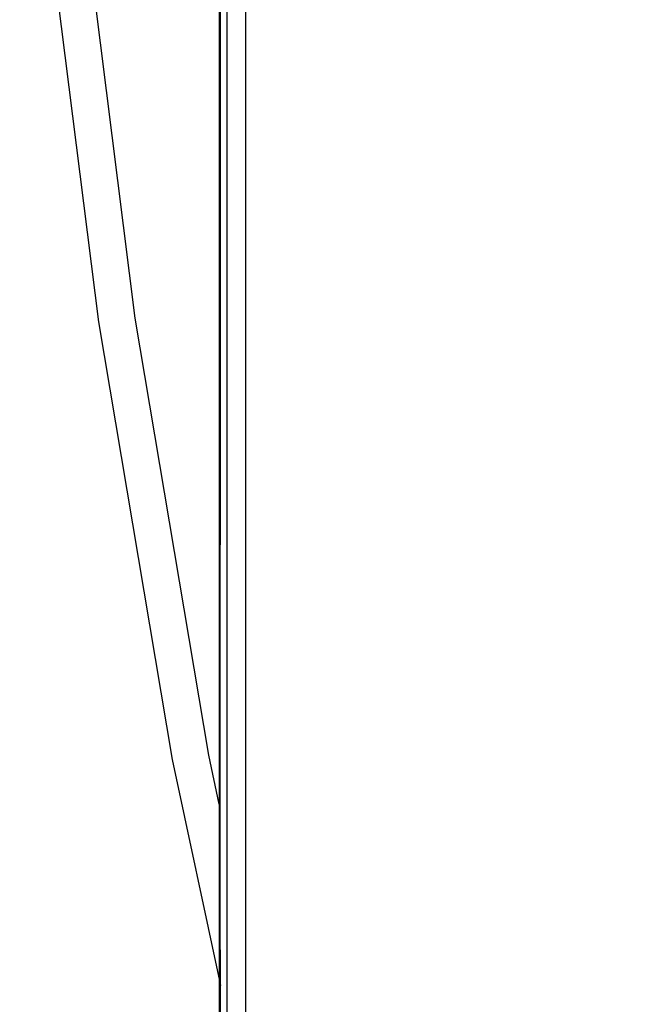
# Model space of a CAD drawing. Header units: inches. Extents: x 0 to 420, y 0 to 297.
# Tile 68 of 90: x 205 to 212, y 150 to 160. Entities that reach past the tile are written whole.
import ezdxf

# ---------------------------------------------------------------- set-up
doc = ezdxf.new("R2010")
doc.units = ezdxf.units.IN
doc.header["$LTSCALE"] = 23.1
doc.header["$MEASUREMENT"] = 0
doc.layers.get('0').update_dxf_attribs({"linetype": 'CONTINUOUS'})
doc.layers.add('AXES', color=7, linetype='CONTINUOUS')
doc.layers.add('DIM_PILOTEES', color=7, linetype='CONTINUOUS')
doc.styles.add('TEXTSTYLE_2', font='txt', dxfattribs={"width": 0.7})
doc.dimstyles.new('DIMSTYLE_2', dxfattribs={"dimtxt": 0.18, "dimasz": 3.5, "dimexe": 2, "dimexo": 0, "dimgap": 0.18, "dimtad": 1, "dimzin": 4, "dimdsep": 46, "dimtxsty": 'TEXTSTYLE_2', "dimblk": '_FILLED', "dimblk1": '_FILLED', "dimblk2": '_FILLED', "dimcen": 0.09, "dimazin": 1, "dimtp": 0.5, "dimtm": 0.5, "dimtfac": 1, "dimtdec": -1, "dimtofl": 0, "dimtmove": 0, "dimatfit": 3, "dimldrblk": '_FILLED', "dimfxl": 1, "dimtolj": 1, "dimtzin": 4, "dimarcsym": 0})

# ---------------------------------------------------------------- blocks, each defined once
blk = doc.blocks.new('*D9')
at = {"layer": 'DIM_PILOTEES', "color": 2, "linetype": 'Continuous'}
for p, q in [((186.323086, 149.4649), (168.332352, 133.825796)), ((250.946786, 149.464898), (268.937519, 133.825795))]:
    blk.add_line(p, q, dxfattribs=at)
for start, end in [(89.999999, 220.999994), (319.000004, 89.999999)]:
    blk.add_arc((218.634936, 177.553157), 64.651572, start, end, dxfattribs=at)
for points in [[(167.231803, 137.522881), (169.841771, 135.137914), (168.003992, 138.158273)], [(269.265879, 138.158272), (267.4281, 135.137913), (270.038068, 137.522879)]]:
    blk.add_solid(points, dxfattribs=at)
blk = doc.blocks.new('_FILLED')
at = {"color": 0, "linetype": 'ByBlock'}
blk.add_solid([(0, 0), (-1, 0.142857), (-1, -0.142857)], dxfattribs=at)

msp = doc.modelspace()

# ---------------------------------------------------------------- linework, layer by layer
at = {"color": 7, "linetype": 'Continuous'}
for p, q in [((207.530682, 144.142076), (207.530682, 180.423681)), ((207.329262, 166.079605), (207.327399, 158.810951)), ((207.256235, 158.249723), (207.257306, 165.289624)), ((207.327399, 158.810951), (207.3268, 151.491244)), ((207.256067, 151.16267), (207.256235, 158.249723)), ((207.3268, 151.491244), (207.327757, 144.152365)), ((207.25706, 144.058406), (207.256067, 151.16267))]:
    msp.add_line(p, q, dxfattribs=at)
at = {"color": 3, "linetype": 'Continuous'}
for p, q in [((205.338114, 161.874631), (205.937921, 157.120196)), ((206.333733, 157.159607), (205.738, 161.916557)), ((207.131708, 152.432398), (206.333733, 157.159607)), ((205.937921, 157.120196), (206.736063, 152.386292)), ((206.736063, 152.386292), (207.256238, 149.938883)), ((207.244936, 151.900831), (207.131708, 152.432398))]:
    msp.add_line(p, q, dxfattribs=at)
at = {"layer": 'AXES', "color": 7, "linetype": 'Continuous'}
msp.add_line((207.244936, 179.24936), (207.244936, 136.838344), dxfattribs=at)

# ---------------------------------------------------------------- dimensions: what is measured, and where the dimension line sits
at = {"layer": 'DIM_PILOTEES', "color": 2, "linetype": 'Continuous'}
dim = msp.add_angular_dim_3p(base=(218.634937, 242.204729), center=(218.634936, 177.553157), p1=(250.946786, 149.464898), p2=(186.323086, 149.4649), text=' ', dimstyle='DIMSTYLE_2', dxfattribs=at)
dim.commit()
dim.dimension.update_dxf_attribs({"geometry": '*D9', "text_midpoint": (215.229099, 242.114957), "dimtype": 165})

doc.saveas('drawing.dxf')
